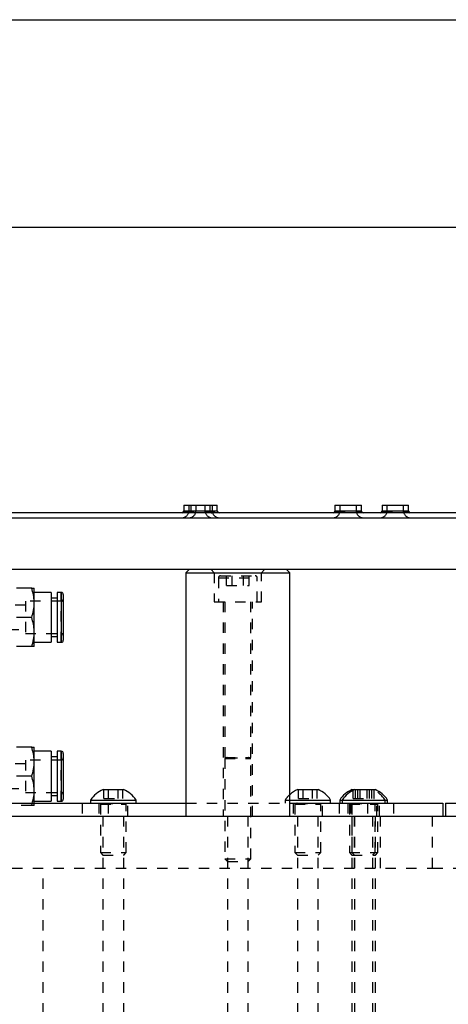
# Model space of a CAD drawing. Header units: inches. Extents: x 1907 to 2452, y -210 to -54.
# Tile 23 of 256: x 1925.52 to 1929.65, y -169.08 to -159.59. Entities that reach past the tile are written whole.
import ezdxf

# ---------------------------------------------------------------- set-up
doc = ezdxf.new("R2010")
doc.units = ezdxf.units.IN
doc.header["$LTSCALE"] = 0.5
doc.header["$MEASUREMENT"] = 0
doc.linetypes.add('HIDDEN', pattern=[0.225, 0.15, -0.075])
doc.layers.add('SID-M-H', color=4, linetype='HIDDEN')
doc.layers.add('SID-M-S', color=105, linetype='Continuous')

msp = doc.modelspace()

# ---------------------------------------------------------------- linework, layer by layer
at = {"layer": 'SID-M-H'}
for p, q in [((1927.10531, -164.32451), (1927.42841, -164.32451)), ((1927.15256, -164.26851), (1927.15256, -164.32451)), ((1927.22116, -164.26851), (1927.22116, -164.32451)), ((1927.31256, -164.32451), (1927.31256, -164.26851)), ((1927.3598, -164.32451), (1927.3598, -164.26851)), ((1927.38116, -164.32451), (1927.38116, -164.26851)), ((1928.56201, -164.32451), (1928.8165, -164.32451)), ((1928.60925, -164.26851), (1928.60925, -164.32451)), ((1928.76925, -164.32451), (1928.76925, -164.26851)), ((1929.01644, -164.32451), (1929.27093, -164.32451)), ((1929.06368, -164.26851), (1929.06368, -164.32451)), ((1929.22368, -164.32451), (1929.22368, -164.26851)), ((1927.36939, -164.88851), (1927.39939, -164.91851)), ((1927.39939, -164.91851), (1927.39939, -165.19851)), ((1927.85313, -164.91851), (1927.88313, -164.88851)), ((1927.85313, -165.19851), (1927.85313, -164.91851)), ((1927.43876, -164.9682), (1927.81201, -164.9682)), ((1927.43876, -164.9682), (1927.43876, -165.19851)), ((1927.45844, -164.94851), (1927.79407, -164.94851)), ((1927.51801, -165.04226), (1927.51801, -164.94851)), ((1927.57213, -165.04226), (1927.57213, -164.94851)), ((1927.68039, -165.04226), (1927.68039, -164.94851)), ((1927.73451, -165.04226), (1927.73451, -164.94851)), ((1927.81376, -165.19851), (1927.81376, -164.9682)), ((1925.9242, -165.58867), (1925.9242, -165.10835)), ((1927.51801, -165.04226), (1927.73451, -165.04226)), ((1925.57971, -165.19226), (1925.57971, -165.50476)), ((1925.9242, -165.19226), (1925.57971, -165.19226)), ((1927.39939, -165.19851), (1927.85313, -165.19851)), ((1927.48576, -165.19851), (1927.48576, -167.26351)), ((1927.50126, -165.19851), (1927.50126, -166.6989)), ((1927.75126, -166.6989), (1927.75126, -165.19851)), ((1927.76676, -167.26351), (1927.76676, -165.19851)), ((1925.57971, -165.2304), (1925.21554, -165.2304)), ((1925.21554, -165.46662), (1925.57971, -165.46662)), ((1925.57971, -165.50476), (1925.9242, -165.50476)), ((1925.57971, -166.72226), (1925.57971, -167.03476)), ((1925.9242, -166.72226), (1925.57971, -166.72226)), ((1925.9242, -167.11867), (1925.9242, -166.63835)), ((1927.50126, -166.6989), (1927.75126, -166.6989)), ((1927.52156, -166.70043), (1927.50126, -166.70782)), ((1927.50126, -166.70782), (1927.75126, -166.70782)), ((1927.50126, -166.70782), (1927.50126, -167.67401)), ((1927.52156, -166.70043), (1927.72917, -166.70043)), ((1927.75126, -166.70782), (1927.73096, -166.70043)), ((1927.75126, -167.67401), (1927.75126, -166.70782)), ((1925.57971, -166.7604), (1925.21554, -166.7604)), ((1925.21554, -166.99662), (1925.57971, -166.99662)), ((1926.33619, -167.09351), (1926.33619, -167.00651)), ((1926.38123, -167.09351), (1926.38123, -167.00651)), ((1926.47129, -167.09351), (1926.47129, -167.00651)), ((1926.51633, -167.09351), (1926.51633, -167.00651)), ((1928.21119, -167.09351), (1928.21119, -167.00651)), ((1928.25623, -167.09351), (1928.25623, -167.00651)), ((1928.34629, -167.09351), (1928.34629, -167.00651)), ((1928.39133, -167.09351), (1928.39133, -167.00651)), ((1928.73619, -167.09351), (1928.73619, -167.00651)), ((1928.76119, -167.09351), (1928.76119, -167.00651)), ((1928.78123, -167.09351), (1928.78123, -167.00651)), ((1928.80623, -167.09351), (1928.80623, -167.00651)), ((1928.87129, -167.09351), (1928.87129, -167.00651)), ((1928.89629, -167.09351), (1928.89629, -167.00651)), ((1928.91633, -167.09351), (1928.91633, -167.00651)), ((1928.94133, -167.09351), (1928.94133, -167.00651)), ((1925.57971, -167.03476), (1925.9242, -167.03476)), ((1926.33619, -167.09351), (1926.51633, -167.09351)), ((1928.08276, -167.10751), (1928.12626, -167.10751)), ((1928.08276, -167.10751), (1928.08276, -167.13851)), ((1928.21119, -167.09351), (1928.39133, -167.09351)), ((1928.73619, -167.09351), (1928.94133, -167.09351)), ((1929.04476, -167.13851), (1929.04476, -167.10751)), ((1925.63924, -167.15981), (1925.49263, -167.15981)), ((1925.63924, -167.15981), (1925.64487, -167.13851)), ((1925.66436, -167.15981), (1925.66436, -167.13851)), ((1926.12626, -167.13851), (1926.12626, -167.26351)), ((1926.28576, -167.13851), (1926.28576, -167.26351)), ((1926.30126, -167.13851), (1926.30126, -167.1389)), ((1926.30126, -167.1389), (1926.55126, -167.1389)), ((1926.32156, -167.14043), (1926.30126, -167.14782)), ((1926.30126, -167.14782), (1926.55126, -167.14782)), ((1926.30126, -167.14782), (1926.30126, -167.61401)), ((1926.32156, -167.14043), (1926.52917, -167.14043)), ((1926.37626, -167.13851), (1926.37626, -167.26351)), ((1926.55126, -167.14782), (1926.53096, -167.14043)), ((1926.55126, -167.1389), (1926.55126, -167.13851)), ((1926.55126, -167.61401), (1926.55126, -167.14782)), ((1926.56676, -167.26351), (1926.56676, -167.13851)), ((1927.12626, -167.13851), (1928.12626, -167.13851)), ((1928.16076, -167.13851), (1928.16076, -167.26351)), ((1928.17626, -167.13851), (1928.17626, -167.1389)), ((1928.17626, -167.1389), (1928.42626, -167.1389)), ((1928.19656, -167.14043), (1928.17626, -167.14782)), ((1928.17626, -167.14782), (1928.42626, -167.14782)), ((1928.17626, -167.14782), (1928.17626, -167.61401)), ((1928.19656, -167.14043), (1928.40417, -167.14043)), ((1928.42626, -167.14782), (1928.40596, -167.14043)), ((1928.42626, -167.1389), (1928.42626, -167.13851)), ((1928.42626, -167.61401), (1928.42626, -167.14782)), ((1928.44176, -167.26351), (1928.44176, -167.13851)), ((1928.60126, -167.13851), (1928.60126, -167.26351)), ((1928.68576, -167.13851), (1928.68576, -167.26351)), ((1928.70126, -167.13851), (1928.70126, -167.1389)), ((1928.70126, -167.1389), (1928.97626, -167.1389)), ((1928.72156, -167.14043), (1928.70126, -167.14782)), ((1928.70126, -167.14782), (1928.97626, -167.14782)), ((1928.70126, -167.14782), (1928.70126, -167.61401)), ((1928.71076, -167.13851), (1928.71076, -167.26351)), ((1928.72156, -167.14043), (1928.95417, -167.14043)), ((1928.72626, -167.13851), (1928.72626, -167.1389)), ((1928.74656, -167.14043), (1928.72626, -167.14782)), ((1928.72626, -167.14782), (1928.72626, -167.61401)), ((1928.87626, -167.13851), (1928.87626, -167.26351)), ((1928.95126, -167.14782), (1928.93096, -167.14043)), ((1928.95126, -167.1389), (1928.95126, -167.13851)), ((1928.95126, -167.61401), (1928.95126, -167.14782)), ((1928.97626, -167.14782), (1928.95596, -167.14043)), ((1928.96676, -167.26351), (1928.96676, -167.13851)), ((1928.97626, -167.1389), (1928.97626, -167.13851)), ((1928.97626, -167.61401), (1928.97626, -167.14782)), ((1928.99176, -167.26351), (1928.99176, -167.13851)), ((1929.12626, -167.13851), (1929.12626, -167.26351)), ((1926.32576, -167.26351), (1926.32576, -169.76351)), ((1926.52676, -169.76351), (1926.52676, -167.26351)), ((1927.52576, -167.26351), (1927.52576, -169.76351)), ((1927.72676, -169.76351), (1927.72676, -167.26351)), ((1928.20076, -167.26351), (1928.20076, -169.76351)), ((1928.40176, -169.76351), (1928.40176, -167.26351)), ((1928.72576, -167.26351), (1928.72576, -169.76351)), ((1928.75076, -167.26351), (1928.75076, -169.76351)), ((1928.75126, -167.76351), (1928.75126, -167.26351)), ((1928.92676, -169.76351), (1928.92676, -167.26351)), ((1928.95176, -169.76351), (1928.95176, -167.26351)), ((1929.00126, -167.76351), (1929.00126, -167.26351)), ((1929.50126, -167.76351), (1929.50126, -167.26351)), ((1926.30126, -167.61401), (1926.55126, -167.61401)), ((1926.30126, -167.61401), (1926.32576, -167.63851)), ((1926.32576, -167.63851), (1926.52676, -167.63851)), ((1926.52676, -167.63851), (1926.55126, -167.61401)), ((1927.50126, -167.67401), (1927.75126, -167.67401)), ((1927.50126, -167.67401), (1927.52576, -167.69851)), ((1927.72676, -167.69851), (1927.75126, -167.67401)), ((1928.17626, -167.61401), (1928.42626, -167.61401)), ((1928.17626, -167.61401), (1928.20076, -167.63851)), ((1928.20076, -167.63851), (1928.40176, -167.63851)), ((1928.40176, -167.63851), (1928.42626, -167.61401)), ((1928.70126, -167.61401), (1928.97626, -167.61401)), ((1928.70126, -167.61401), (1928.72576, -167.63851)), ((1928.72576, -167.63851), (1928.95176, -167.63851)), ((1928.72626, -167.61401), (1928.75076, -167.63851)), ((1928.92676, -167.63851), (1928.95126, -167.61401)), ((1928.95176, -167.63851), (1928.97626, -167.61401)), ((1923.44948, -167.76351), (1929.50126, -167.76351)), ((1925.75126, -169.76351), (1925.75126, -167.76351)), ((1927.52576, -167.69851), (1927.72676, -167.69851)), ((1929.50126, -167.76351), (1940.37626, -167.76351))]:
    msp.add_line(p, q, dxfattribs=at)
for centre, radius, start, end in [((1927.08856, -164.32451), 0.064, 270, 0), ((1927.15716, -164.32451), 0.064, 270, 0), ((1927.37656, -164.32451), 0.064, 180, 270), ((1927.37656, -164.32451), 0.01676, 180, 270), ((1927.44516, -164.32451), 0.064, 180, 270), ((1928.54525, -164.32451), 0.064, 270, 0), ((1928.83325, -164.32451), 0.064, 180, 270), ((1928.99968, -164.32451), 0.064, 270, 0), ((1929.28768, -164.32451), 0.064, 180, 270), ((1927.45844, -164.9682), 0.01969, 90, 180), ((1927.79407, -164.9682), 0.01969, 0, 90), ((1925.9242, -165.17258), 0.01969, 270, 0), ((1925.9242, -165.52445), 0.01969, 0, 90), ((1925.9242, -166.70258), 0.01969, 270, 0), ((1927.52129, -166.69969), 0.000787, 290, 90), ((1927.73123, -166.69969), 0.000787, 90, 250), ((1928.81878, -167.25526), 0.27, 33.177536, 67.118233), ((1925.9242, -167.05445), 0.01969, 0, 90), ((1928.30874, -167.25526), 0.27, 132.521578, 146.822464), ((1926.32129, -167.13969), 0.000787, 290, 90), ((1926.53123, -167.13969), 0.000787, 90, 250), ((1928.19629, -167.13969), 0.000787, 290, 90), ((1928.40623, -167.13969), 0.000787, 90, 250), ((1928.72129, -167.13969), 0.000787, 290, 90), ((1928.74629, -167.13969), 0.000787, 290, 90), ((1928.93123, -167.13969), 0.000787, 90, 250), ((1928.95623, -167.13969), 0.000787, 90, 250)]:
    msp.add_arc(centre, radius, start, end, dxfattribs=at)
msp.add_open_spline([(1925.66436, -167.15981), (1925.66117, -167.15981), (1925.65714, -167.15981), (1925.64232, -167.15981), (1925.63924, -167.15981)], degree=3, knots=[0, 0, 0, 0, 0.7921603, 1, 1, 1, 1], dxfattribs=at)
at = {"layer": 'SID-M-S'}
for p, q in [((1911.12626, -159.59127), (1944.12626, -159.59127)), ((1911.12626, -161.59127), (1944.12626, -161.59127)), ((1931.50126, -164.34127), (1923.75126, -164.34127)), ((1927.10531, -164.26851), (1927.10531, -164.32451)), ((1927.10531, -164.26851), (1927.42841, -164.26851)), ((1927.42841, -164.32451), (1927.10531, -164.32451)), ((1927.17392, -164.26851), (1927.17392, -164.32451)), ((1927.42841, -164.32451), (1927.42841, -164.26851)), ((1928.56201, -164.26851), (1928.56201, -164.32451)), ((1928.56201, -164.26851), (1928.8165, -164.26851)), ((1928.8165, -164.32451), (1928.56201, -164.32451)), ((1928.8165, -164.32451), (1928.8165, -164.26851)), ((1929.01644, -164.26851), (1929.01644, -164.32451)), ((1929.01644, -164.26851), (1929.27093, -164.26851)), ((1929.27093, -164.32451), (1929.01644, -164.32451)), ((1929.27093, -164.32451), (1929.27093, -164.26851)), ((1916.12626, -164.38851), (1939.12626, -164.38851)), ((1939.12626, -164.88851), (1916.12626, -164.88851)), ((1927.15626, -164.88851), (1927.12626, -164.91851)), ((1927.12626, -164.91851), (1927.12626, -167.26351)), ((1927.12626, -164.91851), (1928.12626, -164.91851)), ((1928.12626, -164.91851), (1928.09626, -164.88851)), ((1928.12626, -167.26351), (1928.12626, -164.91851)), ((1925.63924, -165.06721), (1925.49421, -165.06721)), ((1925.66436, -165.62981), (1925.66436, -165.06721)), ((1925.82578, -165.10835), (1925.66436, -165.10835)), ((1925.82578, -165.10835), (1925.82578, -165.58867)), ((1925.9242, -165.10835), (1925.88483, -165.10835)), ((1925.88483, -165.10835), (1925.88483, -165.58867)), ((1925.9242, -165.10835), (1925.9242, -165.58867)), ((1925.88483, -165.16288), (1925.82578, -165.16288)), ((1925.94389, -165.12804), (1925.94389, -165.56898)), ((1925.63924, -165.34851), (1925.49263, -165.34851)), ((1925.66436, -165.58867), (1925.82578, -165.58867)), ((1925.82578, -165.53414), (1925.88483, -165.53414)), ((1925.88483, -165.58867), (1925.9242, -165.58867)), ((1925.63924, -165.62981), (1925.49421, -165.62981)), ((1925.63924, -166.59721), (1925.49421, -166.59721)), ((1925.66436, -167.13851), (1925.66436, -166.59721)), ((1925.82578, -166.63835), (1925.66436, -166.63835)), ((1925.82578, -166.63835), (1925.82578, -167.11867)), ((1925.88483, -166.69288), (1925.82578, -166.69288)), ((1925.9242, -166.63835), (1925.88483, -166.63835)), ((1925.88483, -166.63835), (1925.88483, -167.11867)), ((1925.9242, -166.63835), (1925.9242, -167.11867)), ((1925.94389, -166.65804), (1925.94389, -167.09898)), ((1925.63924, -166.87851), (1925.49263, -166.87851)), ((1926.32876, -167.00651), (1926.52376, -167.00651)), ((1928.20376, -167.00651), (1928.39876, -167.00651)), ((1928.72876, -167.00651), (1928.94876, -167.00651)), ((1925.82578, -167.06414), (1925.88483, -167.06414)), ((1926.20776, -167.10751), (1926.20776, -167.13851)), ((1926.20776, -167.10751), (1926.64476, -167.10751)), ((1926.64476, -167.13851), (1926.64476, -167.10751)), ((1928.12626, -167.10751), (1928.51976, -167.10751)), ((1928.51976, -167.13851), (1928.51976, -167.10751)), ((1928.60776, -167.10751), (1928.60776, -167.13851)), ((1928.60776, -167.10751), (1929.06976, -167.10751)), ((1928.63276, -167.10751), (1928.63276, -167.13851)), ((1929.06976, -167.13851), (1929.06976, -167.10751)), ((1925.18626, -167.13851), (1927.12626, -167.13851)), ((1925.66436, -167.11867), (1925.82578, -167.11867)), ((1925.88483, -167.11867), (1925.9242, -167.11867)), ((1928.12626, -167.13851), (1929.60126, -167.13851)), ((1929.60126, -167.13851), (1929.60126, -167.26351)), ((1929.62626, -167.13851), (1929.62626, -167.26351)), ((1929.62626, -167.13851), (1929.75126, -167.13851)), ((1911.12626, -167.26351), (1945.38626, -167.26351))]:
    msp.add_line(p, q, dxfattribs=at)
for centre, radius, start, end in [((1927.08856, -164.32451), 0.01676, 270, 0), ((1927.15716, -164.32451), 0.01676, 270, 0), ((1927.44516, -164.32451), 0.01676, 180, 270), ((1928.54525, -164.32451), 0.01676, 270, 0), ((1928.83325, -164.32451), 0.01676, 180, 270), ((1928.99968, -164.32451), 0.01676, 270, 0), ((1929.28768, -164.32451), 0.01676, 180, 270), ((1925.9242, -165.12804), 0.01969, 0, 90), ((1925.9242, -165.56898), 0.01969, 270, 0), ((1925.9242, -166.65804), 0.01969, 0, 90), ((1926.43374, -167.25526), 0.27, 112.881767, 146.822464), ((1926.41878, -167.25526), 0.27, 33.177536, 67.118233), ((1928.30874, -167.25526), 0.27, 112.881767, 132.521578), ((1928.29378, -167.25526), 0.27, 33.177536, 67.118233), ((1928.83374, -167.25526), 0.27, 112.881767, 146.822464), ((1928.85874, -167.25526), 0.27, 112.881767, 146.822464), ((1928.84378, -167.25526), 0.27, 33.177536, 67.118233), ((1925.9242, -167.09898), 0.01969, 270, 0)]:
    msp.add_arc(centre, radius, start, end, dxfattribs=at)
for points, knots in [([(1925.66436, -165.20786), (1925.66433, -165.20453), (1925.66398, -165.15703), (1925.65116, -165.11049), (1925.63924, -165.06721)], [0, 0, 0, 0, 0.070219, 1, 1, 1, 1]), ([(1925.63924, -165.06721), (1925.64232, -165.06721), (1925.65714, -165.06721), (1925.66117, -165.06721), (1925.66436, -165.06721)], [0, 0, 0, 0, 0.2078397, 1, 1, 1, 1]), ([(1925.63924, -165.34851), (1925.64626, -165.32567), (1925.66043, -165.27956), (1925.66304, -165.23191), (1925.66436, -165.20786)], [0, 0, 0, 0, 0.495458, 1, 1, 1, 1]), ([(1925.66436, -165.48916), (1925.66433, -165.48582), (1925.66398, -165.43833), (1925.65116, -165.39179), (1925.63924, -165.34851)], [0, 0, 0, 0, 0.070219, 1, 1, 1, 1]), ([(1925.63924, -165.62981), (1925.64626, -165.60697), (1925.66043, -165.56086), (1925.66304, -165.51321), (1925.66436, -165.48916)], [0, 0, 0, 0, 0.495458, 1, 1, 1, 1]), ([(1925.66436, -165.62981), (1925.66117, -165.62981), (1925.65714, -165.62981), (1925.64232, -165.62981), (1925.63924, -165.62981)], [0, 0, 0, 0, 0.7921603, 1, 1, 1, 1]), ([(1925.66436, -166.73786), (1925.66433, -166.73453), (1925.66398, -166.68703), (1925.65116, -166.64049), (1925.63924, -166.59721)], [0, 0, 0, 0, 0.070219, 1, 1, 1, 1]), ([(1925.63924, -166.59721), (1925.64232, -166.59721), (1925.65714, -166.59721), (1925.66117, -166.59721), (1925.66436, -166.59721)], [0, 0, 0, 0, 0.2078397, 1, 1, 1, 1]), ([(1925.63924, -166.87851), (1925.64626, -166.85567), (1925.66043, -166.80956), (1925.66304, -166.76191), (1925.66436, -166.73786)], [0, 0, 0, 0, 0.495458, 1, 1, 1, 1]), ([(1925.66436, -167.01916), (1925.66433, -167.01582), (1925.66398, -166.96833), (1925.65116, -166.92179), (1925.63924, -166.87851)], [0, 0, 0, 0, 0.070219, 1, 1, 1, 1]), ([(1925.64487, -167.13851), (1925.6496, -167.12271), (1925.66131, -167.08363), (1925.66322, -167.04323), (1925.66436, -167.01916)], [0, 0, 0, 0, 0.4042176, 1, 1, 1, 1])]:
    msp.add_open_spline(points, degree=3, knots=knots, dxfattribs=at)

doc.saveas('drawing.dxf')
